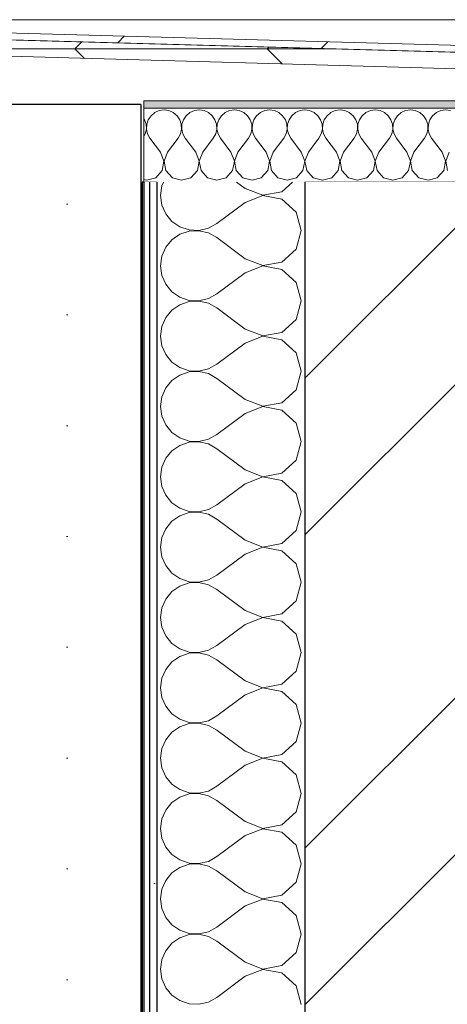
# Model space of a CAD drawing. Header units: millimetres. Extents: x -28821 to 130709, y -7627 to 10914.
# Tile 73 of 111: x 101427 to 101716, y 8489 to 9156. Entities that reach past the tile are written whole.
import ezdxf

# ---------------------------------------------------------------- set-up
doc = ezdxf.new("R2010")
doc.units = ezdxf.units.MM
doc.header["$MEASUREMENT"] = 0
doc.set_wipeout_variables(frame=1)
doc.linetypes.add('Wipeout_Contour', pattern=[1000, 0, -1000])
for name, color, linetype in [('1 Молдинги', 7, 'Continuous'), ('1_Утеплитель', 7, 'Continuous'), ('Новый_1_Конструктив-парапет', 7, 'Continuous'), ('Фартук парапета', 7, 'Continuous')]:
    doc.layers.add(name, color=color, linetype=linetype)
for name, color, linetype, lineweight in [('1 Молдинги_Ном._пера__101', 253, 'Continuous', 5), ('1 Молдинги_Ном._пера__21', 7, 'Continuous', 30), ('1_Утеплитель_Ном._пера__141', 7, 'Continuous', 20), ('Новый_1_Конструктив-парапет_Ном._пера__101', 253, 'Continuous', 5), ('Новый_1_Конструктив-парапет_Ном._пера__21', 7, 'Continuous', 30), ('Фартук парапета_Ном._пера__1', 7, 'Continuous', 15)]:
    doc.layers.add(name, color=color, linetype=linetype, lineweight=lineweight)
for name, color, linetype, lineweight, true_color in [('1_Утеплитель_Ном._пера__162', 7, 'Continuous', 5, 0xaaaaaa), ('1_Утеплитель_Ном._пера__174', 7, 'Continuous', 5, 0xe4ad2c), ('Фартук парапета_Ном._пера__166', 7, 'Continuous', 5, 0x97cbff), ('Фартук парапета_Ном._пера__180', 7, 'Continuous', 5, 0xd6cda7)]:
    doc.layers.add(name, color=color, linetype=linetype, lineweight=lineweight, true_color=true_color)
pattern_1 = [(45, (127333.82, -2994.16), (-111.3693, 111.3693), [0, -105, 0, -157.5]), (110, (127683.82, -2994.16), (148.0016, 53.8682), [0, -77, 0, -133])]

# ---------------------------------------------------------------- blocks, each defined once
blk = doc.blocks.new('Элемент Разреза_304_4', base_point=(127333.82, -3344.16))
at = {"color": 254, "linetype": 'Wipeout_Contour', "lineweight": 0, "ltscale": 510401.428962}
blk.add_wipeout([(101097.69, 9151.27), (101954.56, 9127.25), (102101.38, 9123.14), (102101.38, 9127.86), (101098.02, 9155.73)], dxfattribs=at).dxf.layer = 'Фартук парапета'
at = {"layer": 'Фартук парапета_Ном._пера__166', "linetype": 'Continuous', "lineweight": 5, "true_color": 0x97cbff}
h = blk.add_hatch(dxfattribs=at)
h.set_pattern_fill('МЕТАЛЛ___ТВЕРДЫЙ_СПЛАВ_0004', color=151, style=0, pattern_type=2)
h.set_pattern_definition([(45, (127333.82, -3344.16), (-70.71068, 70.71068), [])])
h.paths.add_polyline_path([(101097.69, 9151.27), (101954.56, 9127.25), (102101.38, 9123.14), (102101.38, 9127.86), (101098.02, 9155.73)])
at = {"color": 254, "linetype": 'Wipeout_Contour', "lineweight": 0, "ltscale": 510448.462664}
blk.add_wipeout([(101123.4, 9150.4), (101122.5, 9139.24), (102101.38, 9112.04), (102101.38, 9123.14), (101954.56, 9127.25)], dxfattribs=at).dxf.layer = 'Фартук парапета'
at = {"layer": 'Фартук парапета_Ном._пера__180', "linetype": 'Continuous', "lineweight": 5, "true_color": 0xd6cda7}
h = blk.add_hatch(dxfattribs=at)
h.set_pattern_fill('ФАНЕРА_02_0004', color=9, style=0, pattern_type=2)
h.set_pattern_definition([(0, (127333.82, -3344.16), (0, 130), []), (45, (127333.82, -3344.16), (-260, 260), [183.8478, -183.8478]), (45, (127463.82, -3344.16), (-260, 260), [183.8478, -183.8478]), (45, (127593.82, -3344.16), (-260, 260), [183.8478, -183.8478]), (45, (127723.82, -3344.16), (-260, 260), [183.8478, -183.8478]), (315, (127333.82, -3344.16), (260, 260), [183.8478, -183.8478]), (315, (127463.82, -3344.16), (260, 260), [183.8478, -183.8478]), (315, (127593.82, -3344.16), (260, 260), [183.8478, -183.8478]), (315, (127723.82, -3344.16), (260, 260), [183.8478, -183.8478])])
h.paths.add_polyline_path([(101123.4, 9150.4), (101122.5, 9139.24), (102101.38, 9112.04), (102101.38, 9123.14), (101954.56, 9127.25)])
at = {"layer": 'Фартук парапета_Ном._пера__1', "color": 7, "linetype": 'Continuous', "lineweight": 15}
for p, q in [((101123.4, 9150.4), (101954.56, 9127.25)), ((101122.5, 9139.24), (102101.38, 9112.04))]:
    blk.add_line(p, q, dxfattribs=at)
at = {"layer": 'Фартук парапета_Ном._пера__1', "color": 7, "linetype": 'Continuous', "lineweight": 15, "flags": 128}
for points in [[(102101.38, 9127.86), (101098.02, 9155.73), (101088.87, 9153.79)], [(101954.56, 9127.25), (101097.69, 9151.27), (101090.93, 9149.83)]]:
    blk.add_lwpolyline(points, dxfattribs=at)
blk = doc.blocks.new('Элемент Разреза_305_4', base_point=(127333.82, -3344.16))
at = {"layer": 'Фартук парапета_Ном._пера__1', "color": 7, "linetype": 'Continuous', "lineweight": 15}
for p, q in [((102101.38, 9155.73), (90098.02, 9155.73)), ((101554.98, 9138.38), (101557.53, 9138.38)), ((101508.53, 9032.97), (101509.53, 9032.97))]:
    blk.add_line(p, q, dxfattribs=at)
blk = doc.blocks.new('Элемент Разреза_306_4', base_point=(127333.82, -3344.16))
at = {"layer": 'Фартук парапета_Ном._пера__1', "color": 7, "linetype": 'Continuous', "lineweight": 15}
blk.add_line((90098.02, 9155.77), (102101.38, 9155.77), dxfattribs=at)
blk = doc.blocks.new('*X363', base_point=(127333.82, -3344.16))
at = {"layer": '1_Утеплитель_Ном._пера__174', "color": 42, "linetype": 'Continuous', "lineweight": 5, "true_color": 0xe4ad2c}
for p, q in [((101518.04, 9092.87), (101515.51, 9090.77)), ((101521.04, 9094.2), (101518.04, 9092.87)), ((101524.3, 9094.65), (101521.04, 9094.2)), ((101527.55, 9094.2), (101524.3, 9094.65)), ((101530.55, 9092.87), (101527.55, 9094.2)), ((101533.08, 9090.77), (101530.55, 9092.87)), ((101541.85, 9092.87), (101539.32, 9090.77)), ((101544.85, 9094.2), (101541.85, 9092.87)), ((101548.1, 9094.65), (101544.85, 9094.2)), ((101551.36, 9094.2), (101548.1, 9094.65)), ((101554.36, 9092.87), (101551.36, 9094.2)), ((101556.89, 9090.77), (101554.36, 9092.87)), ((101565.66, 9092.87), (101563.13, 9090.77)), ((101568.66, 9094.2), (101565.66, 9092.87)), ((101571.91, 9094.65), (101568.66, 9094.2)), ((101575.17, 9094.2), (101571.91, 9094.65)), ((101578.17, 9092.87), (101575.17, 9094.2)), ((101580.7, 9090.77), (101578.17, 9092.87)), ((101589.46, 9092.87), (101586.94, 9090.77)), ((101592.47, 9094.2), (101589.46, 9092.87)), ((101595.72, 9094.65), (101592.47, 9094.2)), ((101598.98, 9094.2), (101595.72, 9094.65)), ((101601.98, 9092.87), (101598.98, 9094.2)), ((101604.51, 9090.77), (101601.98, 9092.87)), ((101613.27, 9092.87), (101610.75, 9090.77)), ((101616.28, 9094.2), (101613.27, 9092.87)), ((101619.53, 9094.65), (101616.28, 9094.2)), ((101622.79, 9094.2), (101619.53, 9094.65)), ((101625.79, 9092.87), (101622.79, 9094.2)), ((101628.32, 9090.77), (101625.79, 9092.87)), ((101637.08, 9092.87), (101634.55, 9090.77)), ((101640.09, 9094.2), (101637.08, 9092.87)), ((101643.34, 9094.65), (101640.09, 9094.2)), ((101646.6, 9094.2), (101643.34, 9094.65)), ((101649.6, 9092.87), (101646.6, 9094.2)), ((101652.13, 9090.77), (101649.6, 9092.87)), ((101660.89, 9092.87), (101658.36, 9090.77)), ((101663.9, 9094.2), (101660.89, 9092.87)), ((101667.15, 9094.65), (101663.9, 9094.2)), ((101670.41, 9094.2), (101667.15, 9094.65)), ((101673.41, 9092.87), (101670.41, 9094.2)), ((101675.94, 9090.77), (101673.41, 9092.87)), ((101684.7, 9092.87), (101682.17, 9090.77)), ((101687.71, 9094.2), (101684.7, 9092.87)), ((101690.96, 9094.65), (101687.71, 9094.2)), ((101694.21, 9094.2), (101690.96, 9094.65)), ((101697.22, 9092.87), (101694.21, 9094.2)), ((101699.75, 9090.77), (101697.22, 9092.87)), ((101708.51, 9092.87), (101705.98, 9090.77)), ((101711.52, 9094.2), (101708.51, 9092.87)), ((101714.77, 9094.65), (101711.52, 9094.2)), ((101718.02, 9094.2), (101714.77, 9094.65)), ((101511.13, 9088.07), (101510.66, 9088.76)), ((101512.18, 9084.96), (101511.13, 9088.07)), ((101513.65, 9088.07), (101512.6, 9084.96)), ((101515.51, 9090.77), (101513.65, 9088.07)), ((101534.94, 9088.07), (101533.08, 9090.77)), ((101535.99, 9084.96), (101534.94, 9088.07)), ((101537.46, 9088.07), (101536.41, 9084.96)), ((101539.32, 9090.77), (101537.46, 9088.07)), ((101558.75, 9088.07), (101556.89, 9090.77)), ((101559.8, 9084.96), (101558.75, 9088.07)), ((101561.27, 9088.07), (101560.22, 9084.96)), ((101563.13, 9090.77), (101561.27, 9088.07)), ((101582.56, 9088.07), (101580.7, 9090.77)), ((101583.61, 9084.96), (101582.56, 9088.07)), ((101585.08, 9088.07), (101584.03, 9084.96)), ((101586.94, 9090.77), (101585.08, 9088.07)), ((101606.37, 9088.07), (101604.51, 9090.77)), ((101607.42, 9084.96), (101606.37, 9088.07)), ((101608.89, 9088.07), (101607.84, 9084.96)), ((101610.75, 9090.77), (101608.89, 9088.07)), ((101630.18, 9088.07), (101628.32, 9090.77)), ((101631.23, 9084.96), (101630.18, 9088.07)), ((101632.69, 9088.07), (101631.65, 9084.96)), ((101634.55, 9090.77), (101632.69, 9088.07)), ((101653.99, 9088.07), (101652.13, 9090.77)), ((101655.04, 9084.96), (101653.99, 9088.07)), ((101656.5, 9088.07), (101655.45, 9084.96)), ((101658.36, 9090.77), (101656.5, 9088.07)), ((101677.8, 9088.07), (101675.94, 9090.77)), ((101678.85, 9084.96), (101677.8, 9088.07)), ((101680.31, 9088.07), (101679.26, 9084.96)), ((101682.17, 9090.77), (101680.31, 9088.07)), ((101701.61, 9088.07), (101699.75, 9090.77)), ((101702.66, 9084.96), (101701.61, 9088.07)), ((101704.12, 9088.07), (101703.07, 9084.96)), ((101705.98, 9090.77), (101704.12, 9088.07)), ((101510.66, 9076.78), (101511.6, 9078.48)), ((101511.6, 9078.48), (101512.34, 9081.67)), ((101512.34, 9081.67), (101512.18, 9084.96)), ((101512.6, 9084.96), (101512.44, 9081.67)), ((101512.44, 9081.67), (101513.18, 9078.48)), ((101513.18, 9078.48), (101514.77, 9075.6)), ((101533.82, 9075.6), (101535.41, 9078.48)), ((101535.41, 9078.48), (101536.15, 9081.67)), ((101536.15, 9081.67), (101535.99, 9084.96)), ((101536.41, 9084.96), (101536.25, 9081.67)), ((101536.25, 9081.67), (101536.99, 9078.48)), ((101536.99, 9078.48), (101538.58, 9075.6)), ((101557.63, 9075.6), (101559.22, 9078.48)), ((101559.22, 9078.48), (101559.96, 9081.67)), ((101559.96, 9081.67), (101559.8, 9084.96)), ((101560.22, 9084.96), (101560.06, 9081.67)), ((101560.06, 9081.67), (101560.8, 9078.48)), ((101560.8, 9078.48), (101562.39, 9075.6)), ((101581.44, 9075.6), (101583.03, 9078.48)), ((101583.03, 9078.48), (101583.77, 9081.67)), ((101583.77, 9081.67), (101583.61, 9084.96)), ((101584.03, 9084.96), (101583.87, 9081.67)), ((101583.87, 9081.67), (101584.61, 9078.48)), ((101584.61, 9078.48), (101586.2, 9075.6)), ((101605.25, 9075.6), (101606.84, 9078.48)), ((101606.84, 9078.48), (101607.58, 9081.67)), ((101607.58, 9081.67), (101607.42, 9084.96)), ((101607.84, 9084.96), (101607.68, 9081.67)), ((101607.68, 9081.67), (101608.42, 9078.48)), ((101608.42, 9078.48), (101610.01, 9075.6)), ((101629.06, 9075.6), (101630.65, 9078.48)), ((101630.65, 9078.48), (101631.39, 9081.67)), ((101631.39, 9081.67), (101631.23, 9084.96)), ((101631.65, 9084.96), (101631.49, 9081.67)), ((101631.49, 9081.67), (101632.23, 9078.48)), ((101632.23, 9078.48), (101633.82, 9075.6)), ((101652.87, 9075.6), (101654.46, 9078.48)), ((101654.46, 9078.48), (101655.2, 9081.67)), ((101655.2, 9081.67), (101655.04, 9084.96)), ((101655.45, 9084.96), (101655.3, 9081.67)), ((101655.3, 9081.67), (101656.04, 9078.48)), ((101656.04, 9078.48), (101657.63, 9075.6)), ((101676.68, 9075.6), (101678.27, 9078.48)), ((101678.27, 9078.48), (101679.01, 9081.67)), ((101679.01, 9081.67), (101678.85, 9084.96)), ((101679.26, 9084.96), (101679.11, 9081.67)), ((101679.11, 9081.67), (101679.85, 9078.48)), ((101679.85, 9078.48), (101681.44, 9075.6)), ((101700.49, 9075.6), (101702.07, 9078.48)), ((101702.07, 9078.48), (101702.82, 9081.67)), ((101702.82, 9081.67), (101702.66, 9084.96)), ((101703.07, 9084.96), (101702.91, 9081.67)), ((101702.91, 9081.67), (101703.66, 9078.48)), ((101703.66, 9078.48), (101705.25, 9075.6)), ((101521.91, 9066.08), (101514.77, 9075.6)), ((101526.68, 9066.08), (101533.82, 9075.6)), ((101545.72, 9066.08), (101538.58, 9075.6)), ((101550.49, 9066.08), (101557.63, 9075.6)), ((101569.53, 9066.08), (101562.39, 9075.6)), ((101574.3, 9066.08), (101581.44, 9075.6)), ((101593.34, 9066.08), (101586.2, 9075.6)), ((101598.1, 9066.08), (101605.25, 9075.6)), ((101617.15, 9066.08), (101610.01, 9075.6)), ((101621.91, 9066.08), (101629.06, 9075.6)), ((101640.96, 9066.08), (101633.82, 9075.6)), ((101645.72, 9066.08), (101652.87, 9075.6)), ((101664.77, 9066.08), (101657.63, 9075.6)), ((101669.53, 9066.08), (101676.68, 9075.6)), ((101688.58, 9066.08), (101681.44, 9075.6)), ((101693.34, 9066.08), (101700.49, 9075.6)), ((101712.39, 9066.08), (101705.25, 9075.6)), ((101524.25, 9060), (101521.91, 9066.08)), ((101526.68, 9066.08), (101524.34, 9060)), ((101548.06, 9060), (101545.72, 9066.08)), ((101550.49, 9066.08), (101548.15, 9060)), ((101571.87, 9060), (101569.53, 9066.08)), ((101574.3, 9066.08), (101571.96, 9060)), ((101595.68, 9060), (101593.34, 9066.08)), ((101598.1, 9066.08), (101595.77, 9060)), ((101619.49, 9060), (101617.15, 9066.08)), ((101621.91, 9066.08), (101619.58, 9060)), ((101643.29, 9060), (101640.96, 9066.08)), ((101645.72, 9066.08), (101643.39, 9060)), ((101667.1, 9060), (101664.77, 9066.08)), ((101669.53, 9066.08), (101667.2, 9060)), ((101690.91, 9060), (101688.58, 9066.08)), ((101693.34, 9066.08), (101691.01, 9060)), ((101714.72, 9060), (101712.39, 9066.08)), ((101717.15, 9066.08), (101714.82, 9060)), ((101523.04, 9053.61), (101524.25, 9060)), ((101524.34, 9060), (101525.55, 9053.61)), ((101546.85, 9053.61), (101548.06, 9060)), ((101548.15, 9060), (101549.36, 9053.61)), ((101570.66, 9053.61), (101571.87, 9060)), ((101571.96, 9060), (101573.17, 9053.61)), ((101594.47, 9053.61), (101595.68, 9060)), ((101595.77, 9060), (101596.98, 9053.61)), ((101618.28, 9053.61), (101619.49, 9060)), ((101619.58, 9060), (101620.79, 9053.61)), ((101642.09, 9053.61), (101643.29, 9060)), ((101643.39, 9060), (101644.6, 9053.61)), ((101665.9, 9053.61), (101667.1, 9060)), ((101667.2, 9060), (101668.41, 9053.61)), ((101689.7, 9053.61), (101690.91, 9060)), ((101691.01, 9060), (101692.22, 9053.61)), ((101713.51, 9053.61), (101714.72, 9060)), ((101714.82, 9060), (101716.03, 9053.61)), ((101518.65, 9048.81), (101523.04, 9053.61)), ((101525.55, 9053.61), (101529.94, 9048.81)), ((101542.46, 9048.81), (101546.85, 9053.61)), ((101549.36, 9053.61), (101553.75, 9048.81)), ((101566.27, 9048.81), (101570.66, 9053.61)), ((101573.17, 9053.61), (101577.56, 9048.81)), ((101590.08, 9048.81), (101594.47, 9053.61)), ((101596.98, 9053.61), (101601.37, 9048.81)), ((101613.89, 9048.81), (101618.28, 9053.61)), ((101620.79, 9053.61), (101625.18, 9048.81)), ((101637.7, 9048.81), (101642.09, 9053.61)), ((101644.6, 9053.61), (101648.99, 9048.81)), ((101661.51, 9048.81), (101665.9, 9053.61)), ((101668.41, 9053.61), (101672.8, 9048.81)), ((101685.32, 9048.81), (101689.7, 9053.61)), ((101692.22, 9053.61), (101696.61, 9048.81)), ((101709.13, 9048.81), (101713.51, 9053.61)), ((101510.66, 9047.52), (101512.39, 9047.03)), ((101512.39, 9047.03), (101518.65, 9048.81)), ((101529.94, 9048.81), (101536.2, 9047.03)), ((101536.2, 9047.03), (101542.46, 9048.81)), ((101553.75, 9048.81), (101560.01, 9047.03)), ((101560.01, 9047.03), (101566.27, 9048.81)), ((101577.56, 9048.81), (101583.82, 9047.03)), ((101583.82, 9047.03), (101590.08, 9048.81)), ((101601.37, 9048.81), (101607.63, 9047.03)), ((101607.63, 9047.03), (101613.89, 9048.81)), ((101625.18, 9048.81), (101631.44, 9047.03)), ((101631.44, 9047.03), (101637.7, 9048.81)), ((101648.99, 9048.81), (101655.25, 9047.03)), ((101655.25, 9047.03), (101661.51, 9048.81)), ((101672.8, 9048.81), (101679.06, 9047.03)), ((101679.06, 9047.03), (101685.32, 9048.81)), ((101696.61, 9048.81), (101702.87, 9047.03)), ((101702.87, 9047.03), (101709.13, 9048.81))]:
    blk.add_line(p, q, dxfattribs=at)
blk = doc.blocks.new('Элемент Разреза_309_4', base_point=(127333.82, -3344.16))
at = {"layer": '1_Утеплитель_Ном._пера__162', "linetype": 'Continuous', "lineweight": 5, "true_color": 0xaaaaaa}
blk.add_hatch(color=253, dxfattribs=at).paths.add_polyline_path([(101510.66, 9100.84), (101510.66, 9095.84), (102101.38, 9095.84), (102101.38, 9100.84)])
at = {"layer": '1_Утеплитель_Ном._пера__141', "color": 7, "linetype": 'Continuous', "lineweight": 20}
blk.add_line((102101.38, 9100.84), (101510.66, 9100.84), dxfattribs=at)
at = {"color": 254, "linetype": 'Wipeout_Contour', "lineweight": 0, "ltscale": 408837.312774}
blk.add_wipeout([(102101.38, 9095.84), (101510.66, 9095.84), (101510.66, 9045.84), (102101.38, 9045.84)], dxfattribs=at).dxf.layer = '1_Утеплитель'
at = {"layer": '1_Утеплитель_Ном._пера__141', "color": 7, "linetype": 'Continuous', "lineweight": 20}
for p, q in [((102101.38, 9095.84), (101510.66, 9095.84)), ((102101.38, 9045.84), (101619.53, 9045.84))]:
    blk.add_line(p, q, dxfattribs=at)
at = {"layer": '1_Утеплитель_Ном._пера__141', "color": 7, "linetype": 'Continuous', "lineweight": 20, "flags": 128}
for points in [[(101510.66, 9100.84), (101510.66, 9095.84), (101510.66, 9045.84)], [(101519.53, 9045.84), (101514.53, 9045.84), (101510.66, 9045.84)]]:
    blk.add_lwpolyline(points, dxfattribs=at)
at = {"layer": '1_Утеплитель', "lineweight": 0}
blk.add_blockref('*X363', (127333.82, -3344.16), dxfattribs=at)
blk = doc.blocks.new('Элемент Разреза_315_4', base_point=(127333.82, -3344.16))
at = {"color": 254, "linetype": 'Wipeout_Contour', "lineweight": 0, "ltscale": 1828991.220094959}
blk.add_wipeout([(101088.53, 9098.34), (101088.53, 9050.06), (101098.04, 9059.56), (101101.87, 9055.73), (101088.53, 9042.14), (101088.53, 8948.34), (101138.53, 8948.34), (101138.53, 8798.34), (101188.53, 8798.34), (101188.53, 8648.34), (101238.53, 8648.34), (101238.53, 8448.34), (101358.53, 8448.34), (101358.53, 8298.34), (101408.53, 8298.34), (101408.53, 8098.34), (101508.53, 8098.34), (101508.53, 9098.34)], dxfattribs=at).dxf.layer = '1 Молдинги'
at = {"layer": '1 Молдинги_Ном._пера__101', "linetype": 'Continuous', "lineweight": 5}
h = blk.add_hatch(dxfattribs=at)
h.set_pattern_fill('ШТУКАТУРКА__ГИПС_03_0004', color=253, style=0, pattern_type=2)
h.set_pattern_definition([(0, (127333.82, -3344.16), (0, 75), [0, -75])])
h.paths.add_polyline_path([(101088.53, 9098.34), (101088.53, 9050.06), (101098.04, 9059.56), (101101.87, 9055.73), (101088.53, 9042.14), (101088.53, 8948.34), (101138.53, 8948.34), (101138.53, 8798.34), (101188.53, 8798.34), (101188.53, 8648.34), (101238.53, 8648.34), (101238.53, 8448.34), (101358.53, 8448.34), (101358.53, 8298.34), (101408.53, 8298.34), (101408.53, 8098.34), (101508.53, 8098.34), (101508.53, 9098.34)])
at = {"layer": '1 Молдинги_Ном._пера__21', "color": 7, "linetype": 'Continuous', "lineweight": 30}
for q in [(101088.53, 9098.34), (101508.53, 8098.34)]:
    blk.add_line((101508.53, 9098.34), q, dxfattribs=at)
blk = doc.blocks.new('*X382', base_point=(127333.82, -3344.16))
at = {"layer": 'Новый_1_Конструктив-парапет_Ном._пера__101', "color": 253, "linetype": 'Continuous', "lineweight": 5}
for p, q in [((101523.94, 9045.84), (101522.82, 9043.3)), ((101579.06, 9041.55), (101573.34, 9045.84)), ((101603.99, 9039.31), (101611.14, 9045.84)), ((101522.82, 9043.3), (101521.91, 9036.79)), ((101579.06, 9041.55), (101591.2, 9036.89)), ((101591.2, 9036.89), (101603.99, 9039.31)), ((101521.91, 9036.79), (101522.82, 9030.29)), ((101579.06, 9032.03), (101560.01, 9017.74)), ((101591.2, 9036.7), (101579.06, 9032.03)), ((101603.99, 9034.28), (101591.2, 9036.7)), ((101613.6, 9025.5), (101603.99, 9034.28)), ((101522.82, 9030.29), (101525.47, 9024.27)), ((101617.15, 9012.98), (101613.6, 9025.5)), ((101525.47, 9024.27), (101529.66, 9019.22)), ((101529.66, 9019.22), (101535.07, 9015.5)), ((101535.07, 9015.5), (101541.3, 9013.4)), ((101541.3, 9012.57), (101535.07, 9010.47)), ((101541.3, 9013.4), (101547.86, 9013.08)), ((101547.86, 9012.89), (101541.3, 9012.57)), ((101547.86, 9013.08), (101554.26, 9014.56)), ((101554.26, 9011.4), (101547.86, 9012.89)), ((101554.26, 9014.56), (101560.01, 9017.74)), ((101613.6, 9000.46), (101617.15, 9012.98)), ((101529.66, 9006.75), (101525.47, 9001.69)), ((101535.07, 9010.47), (101529.66, 9006.75)), ((101560.01, 9008.22), (101554.26, 9011.4)), ((101579.06, 8993.93), (101560.01, 9008.22)), ((101525.47, 9001.69), (101522.82, 8995.68)), ((101603.99, 8991.69), (101613.6, 9000.46)), ((101522.82, 8995.68), (101521.91, 8989.17)), ((101579.06, 8993.93), (101591.2, 8989.27)), ((101521.91, 8989.17), (101522.82, 8982.67)), ((101591.2, 8989.08), (101579.06, 8984.41)), ((101591.2, 8989.27), (101603.99, 8991.69)), ((101603.99, 8986.66), (101591.2, 8989.08)), ((101613.6, 8977.88), (101603.99, 8986.66)), ((101522.82, 8982.67), (101525.47, 8976.65)), ((101579.06, 8984.41), (101560.01, 8970.12)), ((101525.47, 8976.65), (101529.66, 8971.6)), ((101617.15, 8965.36), (101613.6, 8977.88)), ((101529.66, 8971.6), (101535.07, 8967.88)), ((101535.07, 8967.88), (101541.3, 8965.78)), ((101541.3, 8965.78), (101547.86, 8965.46)), ((101547.86, 8965.27), (101541.3, 8964.95)), ((101547.86, 8965.46), (101554.26, 8966.95)), ((101554.26, 8963.78), (101547.86, 8965.27)), ((101554.26, 8966.95), (101560.01, 8970.12)), ((101613.6, 8952.85), (101617.15, 8965.36)), ((101529.66, 8959.13), (101525.47, 8954.07)), ((101535.07, 8962.85), (101529.66, 8959.13)), ((101541.3, 8964.95), (101535.07, 8962.85)), ((101560.01, 8960.6), (101554.26, 8963.78)), ((101579.06, 8946.32), (101560.01, 8960.6)), ((101525.47, 8954.07), (101522.82, 8948.06)), ((101603.99, 8944.07), (101613.6, 8952.85)), ((101522.82, 8948.06), (101521.91, 8941.55)), ((101579.06, 8946.32), (101591.2, 8941.65)), ((101521.91, 8941.55), (101522.82, 8935.05)), ((101591.2, 8941.46), (101579.06, 8936.79)), ((101591.2, 8941.65), (101603.99, 8944.07)), ((101603.99, 8939.04), (101591.2, 8941.46)), ((101613.6, 8930.26), (101603.99, 8939.04)), ((101522.82, 8935.05), (101525.47, 8929.04)), ((101579.06, 8936.79), (101560.01, 8922.51)), ((101525.47, 8929.04), (101529.66, 8923.98)), ((101617.15, 8917.74), (101613.6, 8930.26)), ((101529.66, 8923.98), (101535.07, 8920.26)), ((101535.07, 8920.26), (101541.3, 8918.16)), ((101547.86, 8917.84), (101554.26, 8919.33)), ((101554.26, 8919.33), (101560.01, 8922.51)), ((101535.07, 8915.23), (101529.66, 8911.51)), ((101541.3, 8917.33), (101535.07, 8915.23)), ((101541.3, 8918.16), (101547.86, 8917.84)), ((101547.86, 8917.65), (101541.3, 8917.33)), ((101554.26, 8916.16), (101547.86, 8917.65)), ((101560.01, 8912.98), (101554.26, 8916.16)), ((101579.06, 8898.7), (101560.01, 8912.98)), ((101613.6, 8905.23), (101617.15, 8917.74)), ((101525.47, 8906.45), (101522.82, 8900.44)), ((101529.66, 8911.51), (101525.47, 8906.45)), ((101603.99, 8896.45), (101613.6, 8905.23)), ((101522.82, 8900.44), (101521.91, 8893.93)), ((101579.06, 8898.7), (101591.2, 8894.03)), ((101521.91, 8893.93), (101522.82, 8887.43)), ((101591.2, 8893.84), (101579.06, 8889.17)), ((101591.2, 8894.03), (101603.99, 8896.45)), ((101603.99, 8891.42), (101591.2, 8893.84)), ((101522.82, 8887.43), (101525.47, 8881.42)), ((101579.06, 8889.17), (101560.01, 8874.89)), ((101613.6, 8882.64), (101603.99, 8891.42)), ((101525.47, 8881.42), (101529.66, 8876.36)), ((101617.15, 8870.12), (101613.6, 8882.64)), ((101529.66, 8876.36), (101535.07, 8872.64)), ((101535.07, 8872.64), (101541.3, 8870.54)), ((101554.26, 8871.71), (101560.01, 8874.89)), ((101535.07, 8867.61), (101529.66, 8863.89)), ((101541.3, 8869.71), (101535.07, 8867.61)), ((101541.3, 8870.54), (101547.86, 8870.22)), ((101547.86, 8870.03), (101541.3, 8869.71)), ((101547.86, 8870.22), (101554.26, 8871.71)), ((101554.26, 8868.54), (101547.86, 8870.03)), ((101560.01, 8865.36), (101554.26, 8868.54)), ((101579.06, 8851.08), (101560.01, 8865.36)), ((101613.6, 8857.61), (101617.15, 8870.12)), ((101525.47, 8858.83), (101522.82, 8852.82)), ((101529.66, 8863.89), (101525.47, 8858.83)), ((101522.82, 8852.82), (101521.91, 8846.32)), ((101603.99, 8848.83), (101613.6, 8857.61)), ((101521.91, 8846.32), (101522.82, 8839.81)), ((101579.06, 8851.08), (101591.2, 8846.41)), ((101591.2, 8846.22), (101579.06, 8841.55)), ((101591.2, 8846.41), (101603.99, 8848.83)), ((101603.99, 8843.8), (101591.2, 8846.22)), ((101522.82, 8839.81), (101525.47, 8833.8)), ((101579.06, 8841.55), (101560.01, 8827.27)), ((101613.6, 8835.02), (101603.99, 8843.8)), ((101525.47, 8833.8), (101529.66, 8828.74)), ((101617.15, 8822.51), (101613.6, 8835.02)), ((101529.66, 8828.74), (101535.07, 8825.02)), ((101554.26, 8824.09), (101560.01, 8827.27)), ((101535.07, 8819.99), (101529.66, 8816.27)), ((101535.07, 8825.02), (101541.3, 8822.92)), ((101541.3, 8822.09), (101535.07, 8819.99)), ((101541.3, 8822.92), (101547.86, 8822.6)), ((101547.86, 8822.41), (101541.3, 8822.09)), ((101547.86, 8822.6), (101554.26, 8824.09)), ((101554.26, 8820.92), (101547.86, 8822.41)), ((101560.01, 8817.74), (101554.26, 8820.92)), ((101613.6, 8809.99), (101617.15, 8822.51)), ((101529.66, 8816.27), (101525.47, 8811.21)), ((101579.06, 8803.46), (101560.01, 8817.74)), ((101522.82, 8805.2), (101521.91, 8798.7)), ((101525.47, 8811.21), (101522.82, 8805.2)), ((101603.99, 8801.21), (101613.6, 8809.99)), ((101521.91, 8798.7), (101522.82, 8792.19)), ((101579.06, 8803.46), (101591.2, 8798.79)), ((101591.2, 8798.6), (101579.06, 8793.93)), ((101591.2, 8798.79), (101603.99, 8801.21)), ((101603.99, 8796.18), (101591.2, 8798.6)), ((101522.82, 8792.19), (101525.47, 8786.18)), ((101579.06, 8793.93), (101560.01, 8779.65)), ((101613.6, 8787.4), (101603.99, 8796.18)), ((101525.47, 8786.18), (101529.66, 8781.12)), ((101617.15, 8774.89), (101613.6, 8787.4)), ((101529.66, 8781.12), (101535.07, 8777.4)), ((101554.26, 8776.47), (101560.01, 8779.65)), ((101535.07, 8772.37), (101529.66, 8768.65)), ((101535.07, 8777.4), (101541.3, 8775.3)), ((101541.3, 8774.47), (101535.07, 8772.37)), ((101541.3, 8775.3), (101547.86, 8774.98)), ((101547.86, 8774.79), (101541.3, 8774.47)), ((101547.86, 8774.98), (101554.26, 8776.47)), ((101554.26, 8773.3), (101547.86, 8774.79)), ((101560.01, 8770.12), (101554.26, 8773.3)), ((101613.6, 8762.37), (101617.15, 8774.89)), ((101529.66, 8768.65), (101525.47, 8763.59)), ((101579.06, 8755.84), (101560.01, 8770.12)), ((101525.47, 8763.59), (101522.82, 8757.58)), ((101603.99, 8753.59), (101613.6, 8762.37)), ((101522.82, 8757.58), (101521.91, 8751.08)), ((101579.06, 8755.84), (101591.2, 8751.17)), ((101591.2, 8751.17), (101603.99, 8753.59)), ((101521.91, 8751.08), (101522.82, 8744.57)), ((101579.06, 8746.32), (101560.01, 8732.03)), ((101591.2, 8750.98), (101579.06, 8746.32)), ((101603.99, 8748.56), (101591.2, 8750.98)), ((101613.6, 8739.78), (101603.99, 8748.56)), ((101522.82, 8744.57), (101525.47, 8738.56)), ((101525.47, 8738.56), (101529.66, 8733.5)), ((101617.15, 8727.27), (101613.6, 8739.78)), ((101529.66, 8733.5), (101535.07, 8729.78)), ((101554.26, 8728.85), (101560.01, 8732.03)), ((101535.07, 8729.78), (101541.3, 8727.68)), ((101541.3, 8726.85), (101535.07, 8724.75)), ((101541.3, 8727.68), (101547.86, 8727.36)), ((101547.86, 8727.17), (101541.3, 8726.85)), ((101547.86, 8727.36), (101554.26, 8728.85)), ((101554.26, 8725.68), (101547.86, 8727.17)), ((101560.01, 8722.51), (101554.26, 8725.68)), ((101613.6, 8714.75), (101617.15, 8727.27)), ((101529.66, 8721.03), (101525.47, 8715.98)), ((101535.07, 8724.75), (101529.66, 8721.03)), ((101579.06, 8708.22), (101560.01, 8722.51)), ((101525.47, 8715.98), (101522.82, 8709.96)), ((101603.99, 8705.97), (101613.6, 8714.75)), ((101522.82, 8709.96), (101521.91, 8703.46)), ((101579.06, 8708.22), (101591.2, 8703.55)), ((101591.2, 8703.55), (101603.99, 8705.97)), ((101521.91, 8703.46), (101522.82, 8696.95)), ((101579.06, 8698.7), (101560.01, 8684.41)), ((101591.2, 8703.36), (101579.06, 8698.7)), ((101603.99, 8700.94), (101591.2, 8703.36)), ((101613.6, 8692.17), (101603.99, 8700.94)), ((101522.82, 8696.95), (101525.47, 8690.94)), ((101617.15, 8679.65), (101613.6, 8692.17)), ((101525.47, 8690.94), (101529.66, 8685.88)), ((101529.66, 8685.88), (101535.07, 8682.16)), ((101535.07, 8682.16), (101541.3, 8680.06)), ((101541.3, 8679.23), (101535.07, 8677.13)), ((101541.3, 8680.06), (101547.86, 8679.74)), ((101547.86, 8679.55), (101541.3, 8679.23)), ((101547.86, 8679.74), (101554.26, 8681.23)), ((101554.26, 8678.07), (101547.86, 8679.55)), ((101554.26, 8681.23), (101560.01, 8684.41)), ((101613.6, 8667.13), (101617.15, 8679.65)), ((101529.66, 8673.41), (101525.47, 8668.36)), ((101535.07, 8677.13), (101529.66, 8673.41)), ((101560.01, 8674.89), (101554.26, 8678.07)), ((101579.06, 8660.6), (101560.01, 8674.89)), ((101525.47, 8668.36), (101522.82, 8662.35)), ((101603.99, 8658.35), (101613.6, 8667.13)), ((101522.82, 8662.35), (101521.91, 8655.84)), ((101579.06, 8660.6), (101591.2, 8655.94)), ((101521.91, 8655.84), (101522.82, 8649.33)), ((101591.2, 8655.74), (101579.06, 8651.08)), ((101591.2, 8655.94), (101603.99, 8658.35)), ((101603.99, 8653.33), (101591.2, 8655.74)), ((101613.6, 8644.55), (101603.99, 8653.33)), ((101522.82, 8649.33), (101525.47, 8643.32)), ((101579.06, 8651.08), (101560.01, 8636.79)), ((101525.47, 8643.32), (101529.66, 8638.26)), ((101617.15, 8632.03), (101613.6, 8644.55)), ((101529.66, 8638.26), (101535.07, 8634.54)), ((101535.07, 8634.54), (101541.3, 8632.44)), ((101541.3, 8632.44), (101547.86, 8632.13)), ((101547.86, 8631.93), (101541.3, 8631.61)), ((101547.86, 8632.13), (101554.26, 8633.61)), ((101554.26, 8630.45), (101547.86, 8631.93)), ((101554.26, 8633.61), (101560.01, 8636.79)), ((101613.6, 8619.51), (101617.15, 8632.03)), ((101529.66, 8625.8), (101525.47, 8620.74)), ((101535.07, 8629.52), (101529.66, 8625.8)), ((101541.3, 8631.61), (101535.07, 8629.52)), ((101560.01, 8627.27), (101554.26, 8630.45)), ((101579.06, 8612.98), (101560.01, 8627.27)), ((101525.47, 8620.74), (101522.82, 8614.73)), ((101603.99, 8610.73), (101613.6, 8619.51)), ((101522.82, 8614.73), (101521.91, 8608.22)), ((101579.06, 8612.98), (101591.2, 8608.32)), ((101521.91, 8608.22), (101522.82, 8601.71)), ((101591.2, 8608.12), (101579.06, 8603.46)), ((101591.2, 8608.32), (101603.99, 8610.73)), ((101603.99, 8605.71), (101591.2, 8608.12)), ((101613.6, 8596.93), (101603.99, 8605.71)), ((101522.82, 8601.71), (101525.47, 8595.7)), ((101579.06, 8603.46), (101560.01, 8589.17)), ((101525.47, 8595.7), (101529.66, 8590.64)), ((101617.15, 8584.41), (101613.6, 8596.93)), ((101529.66, 8590.64), (101535.07, 8586.92)), ((101535.07, 8586.92), (101541.3, 8584.82)), ((101547.86, 8584.51), (101554.26, 8585.99)), ((101554.26, 8585.99), (101560.01, 8589.17)), ((101535.07, 8581.9), (101529.66, 8578.18)), ((101541.3, 8584), (101535.07, 8581.9)), ((101541.3, 8584.82), (101547.86, 8584.51)), ((101547.86, 8584.31), (101541.3, 8584)), ((101554.26, 8582.83), (101547.86, 8584.31)), ((101560.01, 8579.65), (101554.26, 8582.83)), ((101579.06, 8565.36), (101560.01, 8579.65)), ((101613.6, 8571.89), (101617.15, 8584.41)), ((101525.47, 8573.12), (101522.82, 8567.11)), ((101529.66, 8578.18), (101525.47, 8573.12)), ((101603.99, 8563.11), (101613.6, 8571.89)), ((101522.82, 8567.11), (101521.91, 8560.6)), ((101579.06, 8565.36), (101591.2, 8560.7)), ((101521.91, 8560.6), (101522.82, 8554.09)), ((101591.2, 8560.5), (101579.06, 8555.84)), ((101591.2, 8560.7), (101603.99, 8563.11)), ((101603.99, 8558.09), (101591.2, 8560.5)), ((101522.82, 8554.09), (101525.47, 8548.08)), ((101579.06, 8555.84), (101560.01, 8541.55)), ((101613.6, 8549.31), (101603.99, 8558.09)), ((101525.47, 8548.08), (101529.66, 8543.03)), ((101617.15, 8536.79), (101613.6, 8549.31)), ((101529.66, 8543.03), (101535.07, 8539.31)), ((101535.07, 8539.31), (101541.3, 8537.21)), ((101554.26, 8538.37), (101560.01, 8541.55)), ((101535.07, 8534.28), (101529.66, 8530.56)), ((101541.3, 8536.38), (101535.07, 8534.28)), ((101541.3, 8537.21), (101547.86, 8536.89)), ((101547.86, 8536.7), (101541.3, 8536.38)), ((101547.86, 8536.89), (101554.26, 8538.37)), ((101554.26, 8535.21), (101547.86, 8536.7)), ((101560.01, 8532.03), (101554.26, 8535.21)), ((101579.06, 8517.74), (101560.01, 8532.03)), ((101613.6, 8524.27), (101617.15, 8536.79)), ((101525.47, 8525.5), (101522.82, 8519.49)), ((101529.66, 8530.56), (101525.47, 8525.5)), ((101522.82, 8519.49), (101521.91, 8512.98)), ((101603.99, 8515.5), (101613.6, 8524.27)), ((101521.91, 8512.98), (101522.82, 8506.48)), ((101579.06, 8517.74), (101591.2, 8513.08)), ((101591.2, 8512.89), (101579.06, 8508.22)), ((101591.2, 8513.08), (101603.99, 8515.5)), ((101603.99, 8510.47), (101591.2, 8512.89)), ((101522.82, 8506.48), (101525.47, 8500.46)), ((101579.06, 8508.22), (101560.01, 8493.93)), ((101613.6, 8501.69), (101603.99, 8510.47)), ((101525.47, 8500.46), (101529.66, 8495.41)), ((101617.15, 8489.17), (101613.6, 8501.69)), ((101529.66, 8495.41), (101535.07, 8491.69)), ((101554.26, 8490.76), (101560.01, 8493.93)), ((101535.07, 8491.69), (101541.3, 8489.59)), ((101541.3, 8489.59), (101547.86, 8489.27)), ((101547.86, 8489.27), (101554.26, 8490.76))]:
    blk.add_line(p, q, dxfattribs=at)
blk = doc.blocks.new('Элемент Разреза_327_4', base_point=(127333.82, -3344.16))
at = {"color": 254, "linetype": 'Wipeout_Contour', "lineweight": 0, "ltscale": 407404.788014}
blk.add_wipeout([(101509.53, 7545.84), (101510.53, 7545.84), (101510.53, 9045.84), (101509.53, 9045.84)], dxfattribs=at).dxf.layer = 'Новый_1_Конструктив-парапет'
at = {"color": 254, "linetype": 'Wipeout_Contour', "lineweight": 0, "ltscale": 407432.694247}
blk.add_wipeout([(101514.53, 9045.84), (101514.53, 7545.84), (101519.53, 7545.84), (101519.53, 9045.84)], dxfattribs=at).dxf.layer = 'Новый_1_Конструктив-парапет'
at = {"color": 254, "linetype": 'Wipeout_Contour', "lineweight": 0, "ltscale": 408801.803719}
blk.add_wipeout([(101619.53, 7545.84), (102101.38, 7545.84), (102101.38, 9045.84), (101619.53, 9045.84)], dxfattribs=at).dxf.layer = 'Новый_1_Конструктив-парапет'
at = {"layer": 'Новый_1_Конструктив-парапет_Ном._пера__101', "linetype": 'Continuous', "lineweight": 5}
h = blk.add_hatch(dxfattribs=at)
h.set_pattern_fill('ШТУКАТУРКА__ГИПС_01_0004', color=253, style=0, pattern_type=2)
h.set_pattern_definition(pattern_1)
h.paths.add_polyline_path([(101514.53, 9045.84), (101514.53, 7545.84), (101519.53, 7545.84), (101519.53, 9045.84)])
h = blk.add_hatch(dxfattribs=at)
h.set_pattern_fill('КИРПИЧ_01_0004', color=253, style=0, pattern_type=2)
h.set_pattern_definition([(45, (127333.82, -3344.16), (-159.099, 159.099), []), (45, (127280.79, -3291.13), (-159.099, 159.099), [])])
h.paths.add_polyline_path([(101619.53, 7545.84), (102101.38, 7545.84), (102101.38, 9045.84), (101619.53, 9045.84)])
at = {"color": 254, "linetype": 'Wipeout_Contour', "lineweight": 0, "ltscale": 407414.75452}
blk.add_wipeout([(101510.53, 9045.84), (101510.53, 7545.84), (101514.53, 7545.84), (101514.53, 9045.84)], dxfattribs=at).dxf.layer = 'Новый_1_Конструктив-парапет'
at = {"color": 254, "linetype": 'Wipeout_Contour', "lineweight": 0, "ltscale": 407641.991609}
blk.add_wipeout([(101519.53, 9045.84), (101519.53, 7545.84), (101619.53, 7545.84), (101619.53, 9045.84)], dxfattribs=at).dxf.layer = 'Новый_1_Конструктив-парапет'
at = {"layer": 'Новый_1_Конструктив-парапет_Ном._пера__101', "linetype": 'Continuous', "lineweight": 5}
h = blk.add_hatch(dxfattribs=at)
h.set_pattern_fill('ШТУКАТУРКА__ГИПС_01_0004', color=253, style=0, pattern_type=2)
h.set_pattern_definition(pattern_1)
h.paths.add_polyline_path([(101510.53, 9045.84), (101510.53, 7545.84), (101514.53, 7545.84), (101514.53, 9045.84)])
at = {"layer": 'Новый_1_Конструктив-парапет_Ном._пера__21', "color": 7, "linetype": 'Continuous', "lineweight": 30}
for p, q in [((101509.53, 9045.84), (101509.53, 7545.84)), ((101510.53, 9045.84), (101510.53, 7545.84)), ((101514.53, 9045.84), (101514.53, 7545.84)), ((101519.53, 9045.84), (101519.53, 7545.84)), ((101619.53, 9045.84), (101619.53, 7545.84))]:
    blk.add_line(p, q, dxfattribs=at)
at = {"layer": 'Новый_1_Конструктив-парапет_Ном._пера__21', "color": 7, "linetype": 'Continuous', "lineweight": 30, "flags": 128}
blk.add_lwpolyline([(101510.66, 9045.84), (101510.53, 9045.84), (101509.53, 9045.84)], dxfattribs=at)
at = {"layer": 'Новый_1_Конструктив-парапет', "lineweight": 0}
blk.add_blockref('*X382', (127333.82, -3344.16), dxfattribs=at)

msp = doc.modelspace()

# ---------------------------------------------------------------- block references
at = {"layer": 'Фартук парапета', "lineweight": 0}
msp.add_blockref('Элемент Разреза_304_4', (127333.82, -3344.16), dxfattribs=at)

# ---------------------------------------------------------------- next in the draw order: block references
for name in ['Элемент Разреза_305_4', 'Элемент Разреза_306_4']:
    msp.add_blockref(name, (127333.82, -3344.16), dxfattribs=at)

# ---------------------------------------------------------------- next in the draw order: block references
at = {"layer": '1_Утеплитель', "lineweight": 0}
msp.add_blockref('Элемент Разреза_309_4', (127333.82, -3344.16), dxfattribs=at)

# ---------------------------------------------------------------- next in the draw order: block references
at = {"layer": '1 Молдинги', "lineweight": 0}
msp.add_blockref('Элемент Разреза_315_4', (127333.82, -3344.16), dxfattribs=at)

# ---------------------------------------------------------------- next in the draw order: block references
at = {"layer": 'Новый_1_Конструктив-парапет', "lineweight": 0}
msp.add_blockref('Элемент Разреза_327_4', (127333.82, -3344.16), dxfattribs=at)

doc.saveas('drawing.dxf')
